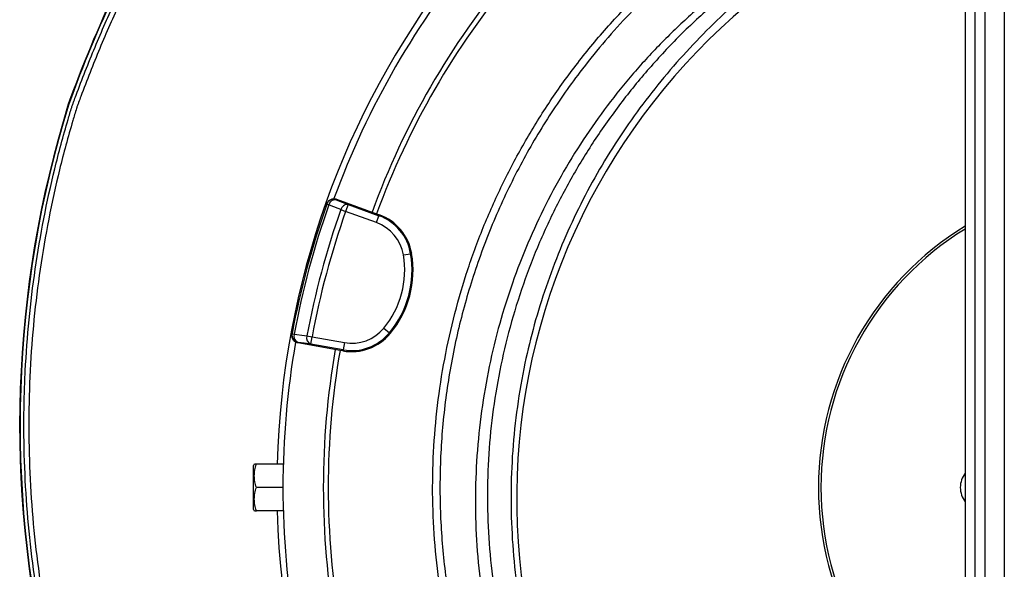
# Model space of a CAD drawing. Header units: millimetres. Extents: x 2187 to 3802, y 1656 to 3856.
# Tile 8 of 21: x 2187 to 2992, y 2589 to 3038. Entities that reach past the tile are written whole.
import ezdxf

# ---------------------------------------------------------------- set-up
doc = ezdxf.new("R2010")
doc.units = ezdxf.units.MM
doc.header["$LTSCALE"] = 2

msp = doc.modelspace()

# ---------------------------------------------------------------- linework, layer by layer
at = {"color": 7, "linetype": 'Continuous', "lineweight": 25}
for p, q in [((2960.11, 3199.61), (2960.11, 1691.61)), ((2968.11, 3199.61), (2968.11, 1691.61)), ((2976.11, 3199.61), (2976.11, 1691.61)), ((2992.11, 3199.61), (2992.11, 1691.61)), ((2226.9, 2968.7), (2226.56, 2968.81)), ((2445.85, 2891.22), (2445.69, 2890.77)), ((2445.85, 2891.22), (2478.73, 2879.25)), ((2438.15, 2887.59), (2437.99, 2887.14)), ((2437.99, 2887.14), (2439.64, 2886.55)), ((2455.42, 2886.83), (2453.37, 2881.2)), ((2455.42, 2886.83), (2480.67, 2877.65)), ((2449.37, 2882.62), (2453.37, 2881.2)), ((2478.61, 2872.01), (2453.37, 2881.2)), ((2478.61, 2872.01), (2480.67, 2877.65)), ((2478.73, 2879.25), (2480.95, 2878.44)), ((2480.95, 2878.44), (2480.67, 2877.65)), ((2500.64, 2845.6), (2506.55, 2846.61)), ((2507.38, 2846.75), (2506.55, 2846.61)), ((2409.59, 2781.17), (2409.51, 2780.7)), ((2409.59, 2781.17), (2411.32, 2780.85)), ((2421.71, 2779.39), (2425.89, 2778.62)), ((2424.84, 2772.71), (2425.89, 2778.62)), ((2425.89, 2778.62), (2452.34, 2773.95)), ((2484.62, 2785.81), (2489.23, 2781.98)), ((2489.88, 2781.45), (2489.23, 2781.98)), ((2414.45, 2774.17), (2414.36, 2773.7)), ((2448.82, 2767.63), (2414.36, 2773.7)), ((2451.3, 2768.05), (2424.84, 2772.71)), ((2452.34, 2773.95), (2451.3, 2768.05)), ((2451.15, 2767.21), (2448.82, 2767.63)), ((2451.15, 2767.21), (2451.3, 2768.05)), ((2378.68, 2674.61), (2378.11, 2673.61)), ((2402.37, 2674.61), (2380.38, 2674.61)), ((2378.11, 2637.61), (2378.11, 2673.61)), ((2402.11, 2655.61), (2380.38, 2655.61)), ((2378.11, 2637.61), (2378.68, 2636.61)), ((2402.37, 2636.61), (2380.38, 2636.61))]:
    msp.add_line(p, q, dxfattribs=at)
at = {"color": 7, "linetype": 'Continuous', "lineweight": 25, "flags": 128}
for points in [[(2449.37, 2882.62), (2441.5, 2885.8), (2439.64, 2886.55)], [(2445.69, 2890.77), (2450.45, 2888.84), (2455.42, 2886.83)], [(2411.32, 2780.85), (2419.73, 2779.67), (2421.71, 2779.39)], [(2424.84, 2772.71), (2419.54, 2773.46), (2414.45, 2774.17)]]:
    msp.add_lwpolyline(points, dxfattribs=at)
at = {"color": 7, "linetype": 'Continuous', "lineweight": 25}
for centre, radius, start, end in [((3090.11, 2655.61), 693, 107.0674, 178.42892), ((3253.51, 2596.35), 1092.4, 149.48341, 160.06492), ((3253.51, 2596.35), 1092.05, 149.4393, 160.06448), ((3119.26, 2646.42), 526, 107.61258, 203.31342), ((3090.11, 2655.61), 688, 140.06316, 159.93949), ((3090.11, 2655.61), 655, 140.09164, 159.90836), ((3090.11, 2655.61), 651, 140.0922, 159.9078), ((3073.59, 2706.21), 886.8, 162.77569, 223.36494), ((3073.59, 2706.21), 886.45, 162.77623, 223.36483), ((2443.64, 2885.13), 6, 69.98301, 160.43571), ((3090.11, 2655.61), 692, 160.45336, 169.54664), ((3090.11, 2655.61), 690.24, 160.45336, 169.54664), ((2445.03, 2885.27), 5.53, 83.0972, 166.64414), ((2454.76, 2881.34), 5.53, 83.10265, 166.66421), ((3090.11, 2655.61), 679.76, 160.49145, 169.50855), ((3090.11, 2655.61), 675.51, 160.49145, 169.50855), ((2466.92, 2839.87), 40.2, 9.65135, 70), ((2466.92, 2839.87), 41.05, 9.65135, 70), ((2466.92, 2839.87), 34.21, 9.65135, 70), ((3090.11, 2655.61), 250, 121.33225, 238.66775), ((3090.11, 2655.61), 248, 121.61397, 238.38603), ((2427.48, 2833.16), 74.21, 320.34865, 9.65135), ((2427.48, 2833.16), 80.2, 320.34865, 9.65135), ((2427.48, 2833.16), 81.05, 320.34865, 9.65135), ((2415.49, 2780.08), 6, 169.56429, 260.01699), ((2416.62, 2779.26), 5.53, 163.35586, 246.9028), ((2427.02, 2777.8), 5.53, 163.33579, 246.89735), ((2458.28, 2807.64), 41.05, 260, 320.34865), ((2458.28, 2807.64), 40.2, 260, 320.34865), ((2458.28, 2807.64), 34.21, 260, 320.34865), ((3090.11, 2655.61), 688, 170.06358, 189.94703), ((3090.11, 2655.61), 655, 170.09164, 189.90836), ((3090.11, 2655.61), 651, 170.0922, 189.9078), ((2975.11, 2655.61), 19, 142.13635, 180), ((2975.11, 2655.61), 19, 180, 217.86365), ((3090.11, 2655.61), 693, 181.57108, 259.18782)]:
    msp.add_arc(centre, radius, start, end, dxfattribs=at)
at = {"color": 8, "linetype": 'Continuous', "lineweight": 25}
msp.add_open_spline([(2606.76, 2361.93), (2600.95, 2371.88), (2589.34, 2391.8), (2574.26, 2422.95), (2560.52, 2455.97), (2548.61, 2491), (2538.76, 2527.95), (2531.39, 2565.52), (2526.54, 2603.45), (2524.28, 2641.58), (2524.65, 2679.78), (2527.61, 2717.93), (2533.11, 2755.85), (2541.12, 2793.27), (2551.62, 2830.01), (2564.63, 2865.94), (2580.06, 2900.97), (2597.81, 2934.92), (2617.75, 2967.58), (2640.07, 2999.13), (2664.79, 3029.35), (2691.82, 3058.1), (2720.44, 3084.59), (2750.48, 3108.75), (2781.74, 3130.6), (2814.42, 3150.34), (2848.3, 3167.84), (2878.48, 3180.93), (2904.42, 3190.56), (2925.62, 3197.42), (2942.33, 3202.3), (2951.98, 3204.58), (2954.53, 3205.19)], degree=3, knots=[0, 0, 0, 0, 0.03259, 0.065211, 0.097802, 0.133739, 0.1698, 0.205902, 0.241963, 0.2779, 0.313866, 0.349955, 0.386087, 0.422176, 0.458143, 0.494109, 0.530198, 0.566328, 0.602417, 0.638383, 0.675558, 0.712777, 0.749952, 0.785791, 0.821752, 0.857755, 0.893715, 0.929554, 0.950761, 0.971968, 0.992569, 1, 1, 1, 1], dxfattribs=at)
at = {"color": 7, "linetype": 'Continuous', "lineweight": 25}
for points, knots in [([(2851.96, 3162.36), (2849.05, 3161.02), (2839.09, 3156.43), (2822.52, 3147.67), (2802.12, 3136.05), (2782.12, 3123.43), (2762.48, 3109.86), (2743.4, 3095.42), (2723.58, 3079.06), (2703.29, 3060.63), (2682.71, 3039.88), (2663.17, 3018), (2646.03, 2996.65), (2631.13, 2976.21), (2618.21, 2956.84), (2606.09, 2936.9), (2594.69, 2916.27), (2584.09, 2895.04), (2574.32, 2873.16), (2565.47, 2850.83), (2557.66, 2828.36), (2550.89, 2805.84), (2545.11, 2783.29), (2540.26, 2760.46), (2536.34, 2737.22), (2533.38, 2713.68), (2531.4, 2689.8), (2530.45, 2665.8), (2530.52, 2642.01), (2531.59, 2618.53), (2533.62, 2595.36), (2536.61, 2572.23), (2540.6, 2549.03), (2545.61, 2525.85), (2551.65, 2502.68), (2558.7, 2479.74), (2566.29, 2458.36), (2574.21, 2438.55), (2582.29, 2420.26), (2591.05, 2402.24), (2600.8, 2383.75), (2608.04, 2371.51), (2611.87, 2365.03)], [0, 0, 0, 0, 0.010228, 0.03505, 0.059872, 0.085233, 0.110593, 0.136139, 0.161686, 0.192692, 0.223698, 0.255045, 0.286392, 0.31113, 0.335869, 0.360779, 0.385689, 0.411142, 0.436594, 0.462234, 0.487874, 0.512612, 0.53735, 0.56226, 0.587171, 0.612624, 0.638077, 0.663718, 0.689358, 0.714076, 0.738794, 0.763684, 0.788573, 0.814006, 0.839439, 0.865059, 0.89068, 0.911941, 0.933202, 0.954573, 0.975943, 1, 1, 1, 1]), ([(2214.46, 2500.97), (2207.93, 2528.33), (2202.74, 2555.82), (2194.98, 2611.09), (2192.4, 2638.85), (2190.52, 2680.71), (2190.22, 2694.69), (2190.28, 2715.72), (2190.38, 2722.74), (2190.75, 2736.79), (2191.02, 2743.81), (2192.78, 2778.81), (2195.51, 2806.56), (2203.55, 2861.57), (2208.86, 2888.83), (2218.75, 2929.35), (2222.38, 2942.79), (2226.83, 2957.85), (2227.32, 2959.52), (2228.33, 2962.86), (2228.85, 2964.53), (2229.48, 2966.62), (2229.6, 2967.03), (2229.87, 2967.87), (2230.03, 2968.28), (2230.48, 2969.52), (2230.79, 2970.34), (2231.7, 2972.82), (2232.3, 2974.47), (2235.37, 2982.72), (2237.88, 2989.31), (2243.06, 3002.46), (2245.72, 3009.01), (2251.14, 3022.02), (2253.91, 3028.49), (2262.4, 3047.79), (2268.29, 3060.52), (2286.66, 3098.27), (2299.84, 3122.88), (2313.93, 3146.93)], [0, 0, 0, 0, 0.125, 0.125, 0.25, 0.25, 0.3125, 0.3125, 0.34375, 0.34375, 0.375, 0.375, 0.5, 0.5, 0.625, 0.625, 0.6875, 0.6875, 0.695313, 0.695313, 0.703125, 0.703125, 0.705078, 0.705078, 0.707031, 0.707031, 0.710938, 0.710938, 0.71875, 0.71875, 0.75, 0.75, 0.78125, 0.78125, 0.8125, 0.8125, 0.875, 0.875, 1, 1, 1, 1]), ([(2317.36, 3144.93), (2303.35, 3121.02), (2290.26, 3096.57), (2271.99, 3059.05), (2266.13, 3046.4), (2257.69, 3027.22), (2254.93, 3020.79), (2249.54, 3007.86), (2246.9, 3001.36), (2241.75, 2988.29), (2239.24, 2981.74), (2236.19, 2973.54), (2235.59, 2971.9), (2234.68, 2969.44), (2234.38, 2968.62), (2233.93, 2967.39), (2233.77, 2966.98), (2233.55, 2966.36), (2233.49, 2966.15), (2233.37, 2965.74), (2233.3, 2965.53), (2232.74, 2963.66), (2232.23, 2962), (2231.22, 2958.68), (2230.72, 2957.02), (2226.3, 2942.06), (2222.69, 2928.7), (2212.84, 2888.43), (2207.55, 2861.34), (2199.53, 2806.68), (2196.79, 2779.11), (2194.66, 2737.37), (2194.28, 2723.39), (2194.19, 2695.44), (2194.47, 2681.46), (2196.32, 2639.64), (2198.88, 2611.87), (2203.73, 2577.31), (2204.78, 2570.4), (2207.05, 2556.61), (2209.48, 2542.85), (2212.24, 2529.16), (2214.43, 2518.92), (2215.18, 2515.51), (2216.34, 2510.4), (2216.92, 2507.85), (2217.62, 2504.87), (2217.92, 2503.59), (2218.12, 2502.74), (2218.22, 2502.32), (2218.33, 2501.89)], [0, 0, 0, 0, 0.125, 0.125, 0.1875, 0.1875, 0.21875, 0.21875, 0.25, 0.25, 0.28125, 0.28125, 0.289062, 0.289062, 0.292969, 0.292969, 0.294922, 0.294922, 0.295898, 0.295898, 0.296875, 0.296875, 0.304687, 0.304687, 0.3125, 0.3125, 0.375, 0.375, 0.5, 0.5, 0.625, 0.625, 0.6875, 0.6875, 0.75, 0.75, 0.875, 0.875, 0.90625, 0.90625, 0.9375, 0.96875, 0.96875, 0.984375, 0.984375, 0.992187, 0.996094, 0.998047, 0.998047, 1, 1, 1, 1]), ([(2853.41, 3118.07), (2851.04, 3115.9), (2846.29, 3111.56), (2834.35, 3102.13), (2818.02, 3089.39), (2797.43, 3073.16), (2775.94, 3055.1), (2754.04, 3034.67), (2731.89, 3011.83), (2710.98, 2987.81), (2691.46, 2962.69), (2673.34, 2936.32), (2656.77, 2908.7), (2641.76, 2879.88), (2628.48, 2850.16), (2617, 2819.71), (2607.39, 2788.68), (2599.42, 2755.97), (2593.41, 2721.59), (2589.62, 2685.6), (2588.25, 2649.39), (2589.31, 2613.22), (2592.81, 2577.34), (2598.79, 2541.89), (2607.08, 2506.93), (2617.93, 2472.67), (2626.43, 2449.13), (2631.94, 2437.37), (2632.37, 2436.45)], [0, 0, 0, 0, 0.012652, 0.025321, 0.058969, 0.09264, 0.126298, 0.167026, 0.207849, 0.248693, 0.289493, 0.330201, 0.371721, 0.413392, 0.455141, 0.496888, 0.538556, 0.580073, 0.626334, 0.672756, 0.719232, 0.765654, 0.811915, 0.857828, 0.903899, 0.950023, 0.996093, 1, 1, 1, 1]), ([(2813.25, 3099.18), (2804.72, 3093.83), (2787.66, 3083.12), (2762.21, 3064.41), (2736.84, 3043.34), (2711.94, 3019.65), (2688.65, 2994.42), (2667.12, 2967.83), (2647.25, 2939.72), (2629.18, 2910.15), (2612.95, 2879.19), (2598.77, 2847.27), (2586.69, 2814.58), (2576.57, 2780.62), (2568.62, 2745.41), (2562.99, 2709.04), (2559.82, 2672.35), (2559.16, 2635.59), (2561.05, 2598.71), (2565.6, 2561.86), (2572.77, 2525.13), (2582.55, 2488.93), (2594.01, 2455.01), (2603.39, 2433.67), (2607.72, 2423.81)], [0, 0, 0, 0, 0.0384725, 0.0769453, 0.1208687, 0.1649327, 0.2090496, 0.2531235, 0.2970552, 0.3422109, 0.387503, 0.4328461, 0.4781474, 0.5233108, 0.571153, 0.6191538, 0.6672065, 0.7152038, 0.763043, 0.8116576, 0.8604395, 0.9092803, 0.9580662, 1, 1, 1, 1]), ([(2763.15, 3058.04), (2753.76, 3049.89), (2734.98, 3033.58), (2709.06, 3006.86), (2684.94, 2978.63), (2662.89, 2948.86), (2642.96, 2917.73), (2625.26, 2885.36), (2609.86, 2851.92), (2596.84, 2817.54), (2586.25, 2782.4), (2578.15, 2746.64), (2572.56, 2710.44), (2569.52, 2673.95), (2569.04, 2637.35), (2571.12, 2600.8), (2575.76, 2564.47), (2582.91, 2528.52), (2592.62, 2493.15), (2604, 2460.02), (2613.28, 2439.18), (2617.58, 2429.55)], [0, 0, 0, 0, 0.053024, 0.106046, 0.15907, 0.212092, 0.265115, 0.318138, 0.371161, 0.424184, 0.477207, 0.530229, 0.583253, 0.636275, 0.689299, 0.742321, 0.795345, 0.848367, 0.901391, 0.954413, 1, 1, 1, 1]), ([(2438.15, 2887.59), (2438.28, 2887.96), (2438.45, 2888.32), (2438.85, 2888.99), (2439.09, 2889.31), (2439.62, 2889.9), (2439.91, 2890.16), (2440.54, 2890.63), (2440.89, 2890.84), (2441.6, 2891.17), (2441.97, 2891.31), (2442.74, 2891.5), (2443.13, 2891.55), (2443.91, 2891.59), (2444.31, 2891.57), (2445.1, 2891.45), (2445.48, 2891.35), (2445.85, 2891.22)], [0, 0, 0, 0, 0.125, 0.125, 0.25, 0.25, 0.375, 0.375, 0.5, 0.5, 0.625, 0.625, 0.75, 0.75, 0.875, 0.875, 1, 1, 1, 1]), ([(2414.36, 2773.7), (2413.97, 2773.77), (2413.59, 2773.88), (2412.86, 2774.16), (2412.51, 2774.34), (2411.84, 2774.77), (2411.53, 2775.01), (2410.96, 2775.56), (2410.7, 2775.86), (2410.26, 2776.51), (2410.06, 2776.85), (2409.75, 2777.58), (2409.63, 2777.96), (2409.46, 2778.72), (2409.41, 2779.12), (2409.4, 2779.91), (2409.43, 2780.31), (2409.51, 2780.7)], [0, 0, 0, 0, 0.125, 0.125, 0.25, 0.25, 0.375, 0.375, 0.5, 0.5, 0.625, 0.625, 0.75, 0.75, 0.875, 0.875, 1, 1, 1, 1]), ([(2380.38, 2655.61), (2379.86, 2657.16), (2379.44, 2658.73), (2378.85, 2661.88), (2378.69, 2663.48), (2378.68, 2665.9), (2378.72, 2666.71), (2378.88, 2668.32), (2378.99, 2669.12), (2379.44, 2671.49), (2379.86, 2673.06), (2380.38, 2674.61)], [0, 0, 0, 0, 0.25, 0.25, 0.5, 0.5, 0.625, 0.625, 0.75, 0.75, 1, 1, 1, 1]), ([(2380.38, 2674.61), (2380.15, 2674.61), (2379.44, 2674.61), (2378.72, 2674.61), (2378.79, 2674.61), (2378.81, 2674.61)], [0, 0, 0, 0, 0.235758, 0.73738, 1, 1, 1, 1]), ([(2380.38, 2636.61), (2379.86, 2638.16), (2379.44, 2639.73), (2378.85, 2642.88), (2378.69, 2644.48), (2378.68, 2646.9), (2378.72, 2647.71), (2378.88, 2649.32), (2378.99, 2650.12), (2379.44, 2652.49), (2379.86, 2654.06), (2380.38, 2655.61)], [0, 0, 0, 0, 0.25, 0.25, 0.5, 0.5, 0.625, 0.625, 0.75, 0.75, 1, 1, 1, 1]), ([(2378.8, 2636.61), (2378.78, 2636.61), (2378.71, 2636.61), (2379.43, 2636.61), (2380.15, 2636.61), (2380.38, 2636.61)], [0, 0, 0, 0, 0.249762, 0.76424, 1, 1, 1, 1])]:
    msp.add_open_spline(points, degree=3, knots=knots, dxfattribs=at)

doc.saveas('drawing.dxf')
